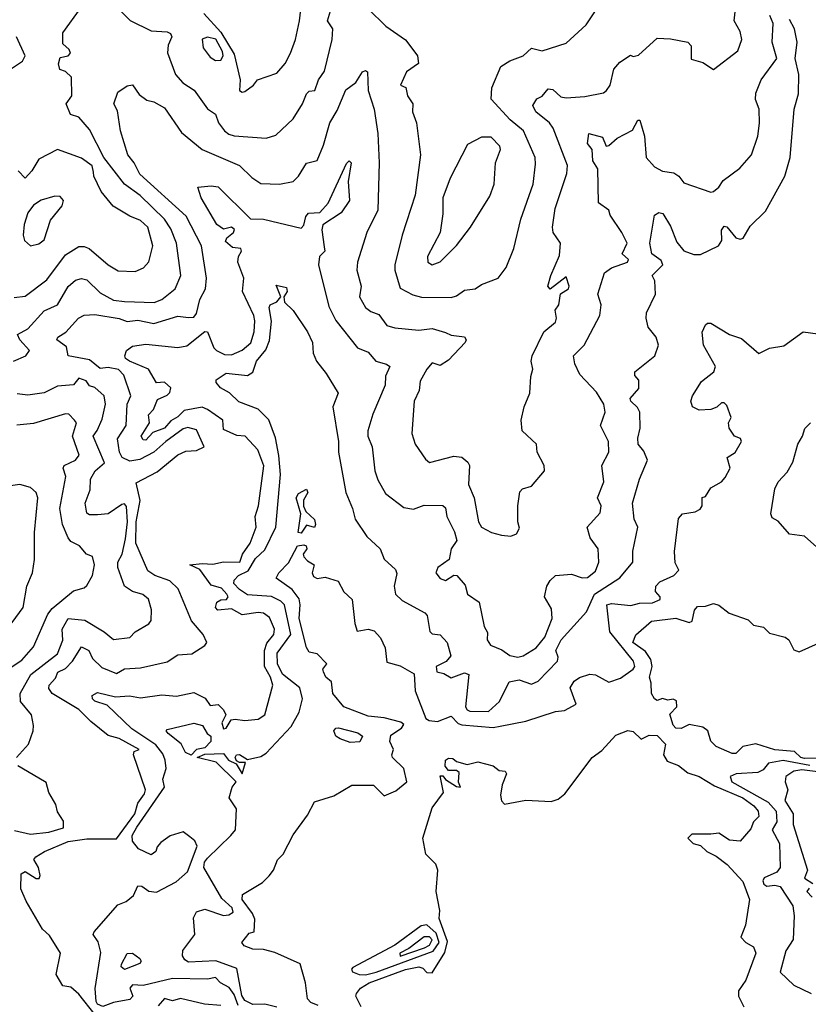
# Model space of a CAD drawing. Extents: x 1995148 to 2088947, y 769131 to 906009.
# Tile 79 of 256: x 2011684 to 2014630, y 789694 to 793370. Entities that reach past the tile are written whole.
import ezdxf

# ---------------------------------------------------------------- set-up
doc = ezdxf.new("R2010")
doc.units = 0

msp = doc.modelspace()

# ---------------------------------------------------------------- linework, layer by layer
at = {"layer": '0CON05XD'}
for points in [[(2012372.3, 793392.3), (2012435, 793323.3), (2012485, 793241.2), (2012508.1, 793145), (2012504.4, 793105), (2012515, 793099.2), (2012525, 793102), (2012556.7, 793125), (2012572.5, 793145), (2012645, 793170), (2012675, 793206.2), (2012695.7, 793245), (2012714.3, 793295), (2012729.4, 793365), (2012744, 793495)], [(2011660.8, 792095), (2011707.1, 792115), (2011720.8, 792135), (2011684.6, 792175), (2011675.6, 792195), (2011713.9, 792216.1), (2011775, 792282.5), (2011825.7, 792305), (2011865, 792374), (2011893, 792397), (2011915, 792403.1), (2011935, 792398.1), (2011985, 792350.5), (2012035, 792322.7), (2012075, 792317.9), (2012186.7, 792313.3), (2012215, 792325.6), (2012264.2, 792365), (2012285.6, 792415), (2012270, 792535), (2012248.2, 792588.3), (2012224.4, 792624.4), (2012133.7, 792713.7), (2012075.3, 792755.3), (2011998.9, 792855), (2011945, 792960), (2011905, 793006.2), (2011874, 793015), (2011857.5, 793055), (2011879.2, 793085), (2011877.5, 793155), (2011855, 793176), (2011833.8, 793183.8), (2011828.5, 793205), (2011835, 793228.8), (2011865, 793234), (2011873.8, 793245), (2011868.3, 793258.3), (2011845, 793280), (2011845, 793320), (2011913.8, 793415)], [(2011966.5, 789655), (2011905, 789731.8), (2011875, 789758.1), (2011845, 789763.8), (2011820, 789805), (2011836.9, 789885), (2011795, 789950.8), (2011769.2, 789975), (2011708.8, 790078.8), (2011688, 790125), (2011689.3, 790180.7), (2011705, 790190), (2011745, 790163.3), (2011756.7, 790163.3), (2011760, 790175), (2011754, 790205), (2011736.7, 790235), (2011743.8, 790245), (2011776.2, 790265), (2011865, 790302.5), (2011935, 790311.4), (2012045, 790311.6), (2012114.5, 790405), (2012125.4, 790445), (2012150.3, 790479.7), (2012154.3, 790495), (2012109.4, 790625), (2012112, 790638), (2012130, 790645), (2012055, 790686), (2012015, 790697.1), (2011949.3, 790749.3), (2011905, 790794.1), (2011805, 790854.4), (2011792.8, 790872.8), (2011794.4, 790885), (2011817.8, 790912.2), (2011826.2, 790933.8), (2011855, 790947.5), (2011881.8, 790975), (2011915, 791028.6), (2011942, 791015), (2011955.5, 790985), (2011991.3, 790951.3), (2012045, 790928.5), (2012075, 790946.2), (2012135, 790950), (2012235, 790972.5), (2012275, 790999.2), (2012327.3, 791002.7), (2012375.8, 791034.2), (2012382.5, 791045), (2012368.8, 791075), (2012325.7, 791125.7), (2012275.5, 791245), (2012245, 791275.5), (2012188.8, 791295), (2012162.5, 791312.5), (2012118.4, 791415), (2012119.5, 791495), (2012134.6, 791575), (2012119.2, 791640.8), (2012198.1, 791681.9), (2012274.8, 791745.2), (2012305, 791759.1), (2012345, 791761.8), (2012373.3, 791775), (2012345, 791839.2), (2012312.2, 791847.8), (2012295, 791842.5), (2012229.4, 791795), (2012185.2, 791754.8), (2012132.7, 791727.3), (2012095, 791721.2), (2012066.9, 791735), (2012056.9, 791755), (2012049.1, 791805), (2012081.5, 791855), (2012085.4, 791934.6), (2012098.6, 791965), (2012073.2, 792043.2), (2012053.3, 792063.3), (2012015, 792071), (2011985, 792067.6), (2011945, 792099.7), (2011865, 792114.3), (2011858.9, 792148.9), (2011822.5, 792175), (2011826.2, 792185), (2011856.7, 792203.3), (2011903.8, 792255), (2011925, 792266.9), (2011965, 792269.1), (2012055, 792254.7), (2012085, 792243.3), (2012125, 792247.9), (2012185, 792235.9), (2012275, 792262.7), (2012315, 792258.5), (2012335, 792258.6), (2012345, 792272.9), (2012357.2, 792325), (2012377.7, 792365), (2012382.2, 792405), (2012362.8, 792525), (2012305.8, 792635.8), (2012132.6, 792792.6), (2012111.6, 792835), (2012088.2, 792865), (2012060.5, 792955), (2012049.5, 793029.5), (2012036.2, 793055), (2012051.2, 793098.8), (2012085, 793122.5), (2012105, 793126.2), (2012130.7, 793090.7), (2012158.8, 793068.8), (2012185, 793062.5), (2012225, 793040), (2012288.7, 792948.7), (2012365, 792884.4), (2012505.4, 792825.4), (2012550.6, 792780.6), (2012585, 792758.1), (2012654.2, 792755.8), (2012705, 792766), (2012725, 792785.8), (2012755, 792834.2), (2012795, 792844), (2012818.5, 792901.5), (2012841.8, 792985), (2012869.5, 793030.5), (2012901.7, 793108.3), (2012940, 793135), (2012963.8, 793175), (2012975, 793180), (2012983.3, 793175), (2012985.5, 793105.5), (2013007.8, 793035), (2013021.4, 792945), (2013027.1, 792835), (2013021.3, 792658.7), (2012981.1, 792575), (2012945.6, 792465), (2012943.3, 792435), (2012960, 792375), (2012953.1, 792335), (2012975.8, 792295), (2012995, 792280), (2013025, 792269.2), (2013055, 792227.5), (2013085, 792218.9), (2013175, 792211.2), (2013225, 792216.4), (2013275, 792201.4), (2013295, 792191.9), (2013345, 792186), (2013351.4, 792175), (2013348.1, 792165), (2013285, 792098.1), (2013255, 792078.6), (2013225, 792088.2), (2013204.3, 792065), (2013180.3, 792019.7), (2013175.8, 791985), (2013157.5, 791945), (2013148.8, 791825), (2013161.2, 791785), (2013199.5, 791729.5), (2013215, 791716.7), (2013305, 791740.8), (2013335, 791736), (2013357.9, 791717.9), (2013364.2, 791705), (2013359.7, 791635), (2013381.1, 791585), (2013398.1, 791495), (2013409.4, 791475), (2013446.2, 791455), (2013483.3, 791445), (2013518.7, 791441.3), (2013540.1, 791449.9), (2013551.2, 791471.2), (2013544.3, 791495), (2013544, 791555), (2013552.3, 791607.7), (2013562, 791618), (2013595, 791628), (2013644.4, 791685), (2013642.9, 791705), (2013616.7, 791755), (2013614.4, 791785), (2013560.2, 791835), (2013557.6, 791875), (2013568.6, 791925), (2013588.9, 791975), (2013592.7, 792037.3), (2013600.8, 792065), (2013594.4, 792094.4), (2013598.1, 792115), (2013641.9, 792205), (2013685, 792240), (2013688.9, 792255), (2013683.8, 792285), (2013698, 792305), (2013704.1, 792345.9), (2013733.8, 792365), (2013736.5, 792375), (2013725, 792410), (2013665, 792363.3), (2013656.7, 792375), (2013667.5, 792415), (2013700.1, 792489.9), (2013703.3, 792535), (2013677.1, 792575), (2013674.4, 792595), (2013684.5, 792665), (2013727.8, 792795), (2013730.5, 792825), (2013676.7, 792965), (2013662.9, 792985), (2013611.4, 793025), (2013600.7, 793049.3), (2013615.7, 793074.3), (2013635.4, 793084.6), (2013658.1, 793111.9), (2013675, 793108.8), (2013705, 793081.8), (2013725, 793077.8), (2013795, 793082.5), (2013865, 793097.1), (2013875.6, 793105), (2013888.9, 793125), (2013903.6, 793185), (2013925, 793211.1), (2013965, 793237.5), (2013975, 793232.5), (2013995, 793236.7), (2014065, 793300), (2014115, 793298), (2014180, 793285), (2014191.7, 793271.7), (2014191.7, 793221.7), (2014235, 793210), (2014275, 793183.3), (2014366.8, 793253.2), (2014381.1, 793295), (2014374.7, 793325), (2014352, 793365), (2014358.8, 793421.2)], [(2012027.5, 793435), (2012096.6, 793366.6), (2012175, 793328.1), (2012234.4, 793324.4), (2012247.8, 793317.8), (2012252.9, 793305), (2012238.2, 793275), (2012235.5, 793245.5), (2012265.8, 793165), (2012293.8, 793133.8), (2012336.3, 793106.3), (2012385, 793036.7), (2012415, 793016.7), (2012426, 792985), (2012448.5, 792955), (2012465, 792942), (2012485, 792936.2), (2012605, 792927.8), (2012641.2, 792938.8), (2012705, 793000), (2012740, 793055), (2012755, 793093.3), (2012765, 793103.3), (2012786.2, 793105), (2012800.6, 793145), (2012822.2, 793177.8), (2012850.5, 793295), (2012854, 793335), (2012834.3, 793365), (2012848.9, 793415)], [(2012985, 793410), (2013051.2, 793345), (2013125, 793294), (2013145, 793268.8), (2013170, 793235), (2013173.8, 793206.2), (2013128.8, 793175), (2013106.7, 793125), (2013126.7, 793116.7), (2013132.5, 793085), (2013152, 793055), (2013151.4, 793025), (2013165.8, 792984.2), (2013180.6, 792865), (2013161.5, 792715), (2013113.1, 792565), (2013085.3, 792454.7), (2013084.8, 792434.8), (2013105, 792367.1), (2013152.6, 792342.6), (2013185, 792333.6), (2013295, 792332.7), (2013315, 792338.2), (2013345, 792359.4), (2013385, 792364.5), (2013409.1, 792380.9), (2013471.2, 792405), (2013501.2, 792445), (2013529.2, 792515), (2013555.5, 792624.5), (2013601.9, 792755), (2013610.3, 792830.3), (2013608.9, 792855), (2013565.6, 792955), (2013516, 792996), (2013445, 793073.3), (2013448, 793115), (2013481.2, 793195), (2013515, 793215.6), (2013565, 793234.4), (2013595, 793263.8), (2013635, 793252.9), (2013725, 793282.4), (2013800.1, 793349.9), (2013839.7, 793410.3)], [(2012499.6, 789689.6), (2012485, 789731.5), (2012466.6, 789756.6), (2012434.1, 789774.1), (2012415, 789794.4), (2012385, 789788.7), (2012255, 789791.2), (2012145, 789764.5), (2012105, 789767.3), (2012095.6, 789755), (2012106.2, 789725), (2012095, 789711.8), (2012035, 789701.1), (2011995, 789686.1), (2011975, 789694.7), (2011969.7, 789705), (2011966.4, 789753.6), (2011987.1, 789887.1), (2011977.7, 789927.7), (2011958.8, 789955), (2011962.5, 789965), (2012050.8, 790065), (2012081.7, 790078.3), (2012109.3, 790100.7), (2012125, 790136), (2012140, 790135), (2012166.1, 790116.1), (2012195, 790112.5), (2012268.3, 790151.7), (2012311.2, 790188.8), (2012347.1, 790285), (2012338.8, 790305), (2012319.5, 790319.5), (2012295, 790337.5), (2012246.4, 790323.6), (2012211.7, 790298.3), (2012197.5, 790282.5), (2012192.5, 790265), (2012175, 790252.5), (2012127.5, 790275), (2012105, 790303.3), (2012104.4, 790325), (2012121.8, 790355), (2012225.4, 790505), (2012219.1, 790535), (2012231.1, 790575), (2012228, 790605), (2012218.8, 790628.8), (2012192.7, 790662.7), (2012102.4, 790722.4), (2012010.3, 790810.3), (2011965, 790826.2), (2011956.2, 790835), (2011955, 790847.5), (2011975, 790858), (2012041.7, 790841.7), (2012093.8, 790846.2), (2012135, 790837.7), (2012215, 790849.5), (2012270, 790845), (2012335, 790858.5), (2012376.8, 790836.8), (2012395, 790810), (2012425, 790813.1), (2012445, 790794), (2012454.2, 790775), (2012439.6, 790745), (2012445, 790722.9), (2012455.4, 790725), (2012474.4, 790755.6), (2012488.8, 790758.8), (2012525, 790754.2), (2012575, 790758.1), (2012600, 790775), (2012630, 790885), (2012621.2, 790915), (2012598, 790955), (2012598.1, 791015), (2012607.5, 791042.5), (2012633.1, 791075), (2012636.2, 791095), (2012617.5, 791137.5), (2012595, 791153.8), (2012575, 791157.3), (2012515, 791147.8), (2012475, 791170.9), (2012424.5, 791165), (2012415.4, 791175), (2012420, 791195), (2012435, 791203.5), (2012456.2, 791205), (2012462.7, 791215), (2012457.6, 791225), (2012437.5, 791247.5), (2012398.6, 791258.6), (2012357, 791317), (2012320, 791335), (2012365, 791340.2), (2012405, 791337), (2012445, 791346.3), (2012506.1, 791345), (2012515.9, 791375), (2012545.3, 791415), (2012566.7, 791475), (2012563.6, 791515), (2012576.5, 791555), (2012595.9, 791704.1), (2012573.8, 791763.8), (2012526.7, 791815), (2012495, 791817.9), (2012445, 791840), (2012443.3, 791875), (2012385.6, 791915), (2012365, 791922.8), (2012298.8, 791911.2), (2012275, 791887.2), (2012248, 791872), (2012224.4, 791845), (2012181.7, 791828.3), (2012155, 791799.5), (2012145, 791801.8), (2012137.8, 791815), (2012169.3, 791865), (2012165.6, 791895), (2012183.2, 791915), (2012198.5, 791951.5), (2012235, 791967.8), (2012245, 791978.5), (2012248.6, 791995), (2012225, 792016.7), (2012195, 792014.3), (2012165, 792064.6), (2012093.8, 792095), (2012078.8, 792105), (2012076.2, 792115), (2012083.3, 792135), (2012105, 792151.4), (2012155, 792158.5), (2012275, 792146.2), (2012307.9, 792152.1), (2012375, 792205.8), (2012385, 792203.8), (2012409.1, 792145), (2012418.9, 792135), (2012449.5, 792119.5), (2012475, 792118.6), (2012515, 792135.4), (2012546.9, 792163.1), (2012560, 792205), (2012562.4, 792245), (2012558.4, 792265), (2012516.2, 792355), (2012521.4, 792405), (2012499.4, 792465), (2012501.2, 792485), (2012512, 792505), (2012510, 792515), (2012478.8, 792518.8), (2012452.1, 792542.1), (2012457.8, 792555), (2012483.1, 792575), (2012486.6, 792586.6), (2012475, 792595.3), (2012445, 792588.2), (2012420.3, 792605), (2012362.2, 792705), (2012348.8, 792745), (2012399.5, 792749.5), (2012425, 792745.7), (2012546, 792626), (2012595, 792624.4), (2012735, 792591.2), (2012745, 792602.5), (2012752.5, 792635), (2012762.3, 792647.7), (2012805, 792650), (2012835.8, 792684.2), (2012905, 792832.5), (2012915, 792842.5), (2012922.5, 792835), (2012911.1, 792765), (2012915.9, 792695), (2012885, 792648.9), (2012815.7, 792604.3), (2012812.5, 792585), (2012821.7, 792521.7), (2012823.3, 792505), (2012803.8, 792486.2), (2012800, 792455), (2012838.7, 792298.7), (2012865, 792246.2), (2012946.2, 792145), (2012985, 792128), (2013014.5, 792094.5), (2013054.2, 792084.2), (2013066.7, 792075), (2013050.9, 792039.1), (2013049.4, 792005), (2013003.5, 791896.5), (2012984.6, 791835), (2012984.6, 791814.6), (2013000, 791775), (2013010.5, 791685), (2013021.7, 791651.7), (2013050.7, 791600.7), (2013119.1, 791549.1), (2013155, 791542.9), (2013195, 791557.5), (2013265, 791556), (2013275, 791547.5), (2013279.2, 791515), (2013307.5, 791457.5), (2013316.7, 791425), (2013295.8, 791395), (2013288, 791355), (2013245.8, 791324.2), (2013238.8, 791305), (2013253.9, 791283.9), (2013275, 791276.7), (2013305, 791296), (2013316.7, 791295), (2013348.3, 791258.3), (2013356.2, 791225), (2013400, 791195), (2013419.2, 791105), (2013431.7, 791081.7), (2013430.5, 791055), (2013441.9, 791035), (2013485, 791017.9), (2013515, 790996.2), (2013545, 790990), (2013564.8, 790995.2), (2013613.3, 791025), (2013645.2, 791065), (2013672.8, 791135), (2013670.4, 791170.4), (2013644.3, 791215.7), (2013652.5, 791255), (2013665, 791276.2), (2013685.7, 791294.3), (2013745, 791300), (2013785, 791285.6), (2013805, 791287.3), (2013835, 791311.2), (2013846.8, 791345), (2013844.2, 791395), (2013814.2, 791435), (2013804, 791475), (2013851.8, 791528.2), (2013855.8, 791555), (2013842.5, 791585), (2013865.7, 791645), (2013858.9, 791705), (2013884.4, 791755), (2013883.5, 791795), (2013853.5, 791855), (2013871, 791905), (2013866.2, 791933.8), (2013838.6, 791978.7), (2013776.5, 792045), (2013757.5, 792085), (2013752.5, 792115), (2013792, 792155), (2013850.6, 792265), (2013855.6, 792305), (2013843.1, 792345), (2013868.6, 792425), (2013895, 792443.8), (2013954.2, 792465), (2013957.8, 792475), (2013934.3, 792495), (2013953.1, 792535), (2013932.5, 792575), (2013889.4, 792639.4), (2013885, 792658.8), (2013845.5, 792685.5), (2013843, 792813), (2013825, 792842.5), (2013822.5, 792885), (2013805, 792907.5), (2013810, 792945), (2013860.8, 792930.8), (2013875, 792897.5), (2013885, 792900), (2013915, 792927.5), (2013972.3, 792957.7), (2013993.3, 792995), (2014000, 792995), (2014017.1, 792935), (2014024, 792855), (2014055, 792820), (2014085, 792804), (2014127.7, 792797.7), (2014145.7, 792785.7), (2014165, 792760.8), (2014265, 792726.2), (2014275, 792728), (2014295, 792744.2), (2014311.1, 792768.9), (2014373.3, 792815), (2014417.5, 792865), (2014441.4, 792935), (2014446.8, 792983.2), (2014445.9, 793035.9), (2014431.7, 793071.7), (2014433.5, 793095), (2014453.6, 793145), (2014512.4, 793225), (2014494.4, 793285), (2014498.4, 793355), (2014485.3, 793385.3)], [(2012645, 789683.6), (2012600, 789695), (2012555, 789694), (2012525, 789708.7), (2012513.2, 789726.8), (2012495, 789827.5), (2012416.9, 789856.9), (2012315, 789851.4), (2012300.4, 789860.4), (2012291.8, 789875), (2012293.3, 789895), (2012338.1, 789955), (2012333.2, 790016.8), (2012345, 790039.2), (2012375, 790050), (2012445, 790026.4), (2012465, 790028.8), (2012481.5, 790038.5), (2012477.1, 790055), (2012439.1, 790089.1), (2012371.6, 790205), (2012374.7, 790225), (2012385, 790240), (2012472.9, 790325), (2012490, 790345), (2012493.9, 790423.9), (2012466.2, 790465), (2012477.1, 790505), (2012492.5, 790525), (2012418, 790598), (2012346.7, 790615), (2012375, 790628.1), (2012445, 790630), (2012464.2, 790605), (2012492, 790592), (2012515, 790554), (2012527, 790597), (2012505, 790596.7), (2012493.6, 790603.6), (2012488.8, 790615), (2012493.3, 790625), (2012505, 790627.1), (2012535, 790607.5), (2012585, 790619.5), (2012605, 790632.2), (2012698.2, 790731.8), (2012728.4, 790785), (2012740.4, 790835), (2012730.7, 790875), (2012665, 790927.2), (2012647.5, 790965), (2012645.4, 791005), (2012696.3, 791075), (2012672.7, 791185), (2012659.7, 791199.7), (2012625, 791216.7), (2012535, 791222.5), (2012505, 791242.7), (2012484.3, 791265), (2012485, 791277.5), (2012501.2, 791295), (2012537.1, 791312.9), (2012565, 791358.5), (2012599.3, 791390.7), (2012640.8, 791475), (2012658.7, 791671.3), (2012652.4, 791742.4), (2012638.9, 791808.9), (2012615, 791875.7), (2012575, 791915.6), (2012502.6, 791942.6), (2012467.1, 791977.1), (2012434.4, 791995), (2012418, 792015), (2012417.5, 792025), (2012455, 792050), (2012535, 792042), (2012555, 792053.3), (2012568.1, 792095), (2012603.3, 792136.7), (2012617.4, 792172.6), (2012624, 792244), (2012616.2, 792295), (2012620, 792305), (2012644.1, 792315.9), (2012660, 792335), (2012641.7, 792378.3), (2012680, 792370), (2012683.3, 792355), (2012670, 792335), (2012672.5, 792315), (2012705, 792283.8), (2012758.5, 792205), (2012777.8, 792165), (2012780, 792125), (2012792, 792095), (2012828.7, 792048.7), (2012873.8, 791975), (2012854.2, 791925), (2012874.4, 791795), (2012874.5, 791755), (2012902.2, 791605), (2012927.5, 791545), (2012937.1, 791505), (2012980, 791440), (2013030, 791395), (2013045, 791356.2), (2013087.7, 791317.7), (2013092.5, 791302.5), (2013082.9, 791255), (2013087.1, 791225), (2013112, 791202), (2013197.1, 791155), (2013205.4, 791145), (2013215.5, 791085.5), (2013225, 791077.1), (2013255, 791074), (2013280.8, 791045), (2013294, 790995), (2013276.3, 790973.7), (2013239.4, 790955), (2013241.5, 790935), (2013268.5, 790928.5), (2013295, 790912.7), (2013345, 790931.9), (2013362, 790925), (2013349.7, 790805), (2013355, 790793.1), (2013365, 790789.1), (2013435, 790787.8), (2013476, 790825), (2013512.4, 790897.6), (2013550, 790905), (2013595, 790889.6), (2013620, 790900), (2013692.5, 790975), (2013695, 790990), (2013686, 791015), (2013706.2, 791055), (2013800.6, 791159.4), (2013831.2, 791225), (2013925, 791286.2), (2013974.2, 791345), (2013974.3, 791385.7), (2013992.5, 791475), (2013978.8, 791505), (2013972.5, 791565), (2013998.6, 791655), (2014029.1, 791725), (2014015, 791758.8), (2013994, 791785), (2013992.3, 791807.7), (2014001.2, 791845), (2013999.6, 791905), (2013992.1, 791922.1), (2013966, 791945), (2013964.2, 791955), (2013996.5, 791993.5), (2013996.1, 792023.9), (2013981.7, 792041.7), (2013981.9, 792055), (2014056.7, 792115), (2014070, 792155), (2014060.6, 792185), (2014031.8, 792221.8), (2014024.2, 792255.8), (2014025.7, 792275), (2014059.2, 792345), (2014056.7, 792395), (2014046.2, 792415), (2014085.5, 792455), (2014080.4, 792470.4), (2014044.6, 792495), (2014037.8, 792535), (2014055, 792640), (2014070.7, 792649.3), (2014085.9, 792645.9), (2014115, 792598.8), (2014138.7, 792538.7), (2014165, 792506.7), (2014202.5, 792492.5), (2014226.9, 792493.1), (2014294.1, 792525.9), (2014306.2, 792545), (2014305.6, 792584.4), (2014315, 792598.8), (2014325, 792596.2), (2014358.6, 792555), (2014375, 792550.4), (2014385.6, 792554.4), (2014411.7, 792598.3), (2014470, 792655), (2014541.2, 792785), (2014562, 792855), (2014577.1, 793035), (2014593, 793093), (2014593.5, 793165), (2014580.5, 793225), (2014588.4, 793285), (2014578.5, 793335), (2014559.7, 793369.7)], [(2011650, 793185), (2011694, 793215), (2011704.2, 793235), (2011672, 793305)], [(2012415, 793217.5), (2012435, 793218.8), (2012444, 793235), (2012441.2, 793251.2), (2012417, 793297), (2012385, 793304.3), (2012365, 793296.7), (2012369.2, 793265), (2012395, 793230), (2012415, 793217.5)], [(2013225, 792454.3), (2013255, 792465.8), (2013315, 792526.2), (2013368, 792595), (2013439.4, 792710.6), (2013455.7, 792755), (2013461.4, 792835), (2013479.2, 792885), (2013476.8, 792896.8), (2013445, 792930.8), (2013408.6, 792931.4), (2013356.1, 792903.9), (2013291.5, 792778.5), (2013264.4, 792705), (2013264.4, 792645), (2013254.3, 792575), (2013207.5, 792485), (2013208, 792465), (2013225, 792454.3)], [(2011663.1, 792333.1), (2011705, 792338.1), (2011785, 792398.1), (2011855, 792492.2), (2011905, 792522.7), (2011925, 792523.3), (2011944, 792515), (2012015, 792454.3), (2012052.1, 792432.1), (2012115, 792429.2), (2012146.6, 792443.4), (2012166.1, 792466.1), (2012181.4, 792525), (2012162.5, 792595), (2012135, 792619.5), (2012095, 792635.7), (2012033.5, 792673.5), (2011987.9, 792727.9), (2011961.1, 792785), (2011960, 792800), (2011955, 792824.3), (2011915, 792852.9), (2011824.7, 792885.3), (2011755, 792849.4), (2011729.6, 792805), (2011705, 792777.5), (2011678, 792805)], [(2011725, 792526), (2011755, 792532.5), (2011775, 792548), (2011799.3, 792620.7), (2011842.5, 792675), (2011847.5, 792695), (2011835, 792710), (2011815, 792711.2), (2011764.1, 792695.9), (2011735, 792676.7), (2011715, 792648.8), (2011700.9, 792605), (2011697.1, 792565), (2011702.5, 792545), (2011725, 792526)], [(2012799.3, 789689.3), (2012771, 789701), (2012759.3, 789715), (2012751.2, 789775), (2012732, 789845), (2012637.4, 789887.4), (2012595, 789898.7), (2012555, 789899.6), (2012522.9, 789912.9), (2012513.3, 789925), (2012540.5, 789959.5), (2012560, 789965), (2012561.7, 790011.7), (2012553.1, 790033.1), (2012514.4, 790085), (2012516.4, 790103.6), (2012590.7, 790149.3), (2012616.4, 790173.6), (2012632.5, 790195), (2012646.4, 790233.6), (2012667.5, 790255), (2012705, 790327.5), (2012759.2, 790400.8), (2012785, 790450), (2012857.5, 790472.5), (2012925, 790512.5), (2013005, 790512.5), (2013045, 790472.5), (2013088.3, 790491.7), (2013130, 790525), (2013118.8, 790575), (2013076.7, 790615), (2013073.8, 790625), (2013080, 790645), (2013066.7, 790675), (2013070.7, 790699.3), (2013110, 790725), (2013118.3, 790738.3), (2013107, 790747), (2013045, 790764.2), (2012985, 790769.6), (2012894.8, 790804.8), (2012854.2, 790854.2), (2012848, 790898), (2012827.5, 790915), (2012818.8, 790935), (2012816.7, 790945), (2012831.2, 790965), (2012795, 791002.5), (2012765, 791009.2), (2012755, 791026.2), (2012727.4, 791135), (2012731.8, 791185), (2012727.3, 791207.3), (2012702.2, 791242.2), (2012642.5, 791285), (2012651.4, 791305), (2012687.8, 791342.2), (2012721.2, 791405), (2012745, 791408.9), (2012753.8, 791405), (2012756.2, 791395), (2012743.3, 791375), (2012745.7, 791365), (2012759.1, 791349.1), (2012783.3, 791335), (2012776.7, 791305), (2012780.9, 791290.9), (2012795, 791283.8), (2012825, 791289.2), (2012874.1, 791274.1), (2012895, 791233.8), (2012925.5, 791205.5), (2012935.7, 791115.7), (2012945, 791087.5), (2012985, 791094), (2013007.9, 791087.9), (2013031.7, 791061.7), (2013049.6, 791025), (2013055, 790971.9), (2013105, 790957.7), (2013157.6, 790927.6), (2013160.8, 790865), (2013201.1, 790761.1), (2013213.2, 790753.2), (2013245, 790750.5), (2013295, 790770), (2013322.2, 790742.2), (2013335, 790737.1), (2013452, 790728), (2013478.1, 790731.9), (2013575, 790750.8), (2013685, 790787.1), (2013718.7, 790791.3), (2013762.5, 790815), (2013740, 790875), (2013755, 790900), (2013775.4, 790914.6), (2013813.8, 790926.2), (2013835, 790924.1), (2013885, 790897.1), (2013928.3, 790911.7), (2013975.7, 790945), (2013981.4, 790955), (2013977.1, 790975), (2013888.2, 791085), (2013877.1, 791185), (2013895, 791190), (2013967.1, 791182.9), (2013998.9, 791191.1), (2014047.7, 791192.3), (2014076, 791205), (2014075.8, 791215), (2014059.1, 791235), (2014060, 791255), (2014075, 791270.9), (2014127.5, 791295), (2014145.3, 791314.7), (2014132.1, 791342.1), (2014130, 791385), (2014145, 791507.5), (2014160, 791525), (2014207, 791533), (2014225, 791542.5), (2014232.5, 791555), (2014233.6, 791586.4), (2014245, 791590), (2014265, 791622), (2014305, 791644.2), (2014319.5, 791660.5), (2014337.8, 791695), (2014326.2, 791735), (2014356, 791754), (2014380, 791795), (2014376, 791806), (2014354.4, 791815), (2014333.8, 791845), (2014331.8, 791865), (2014341.9, 791885), (2014325, 791930), (2014315, 791939.6), (2014305, 791939.1), (2014287.3, 791922.7), (2014265, 791914.5), (2014221.5, 791911.5), (2014196.7, 791925), (2014191.2, 791945), (2014196.7, 791965), (2014231.1, 792018.9), (2014276.7, 792055), (2014283.3, 792075), (2014238, 792155), (2014233.6, 792203.6), (2014245, 792230), (2014253, 792237), (2014265, 792236.7), (2014335, 792194), (2014379.7, 792179.7), (2014445, 792123.3), (2014485, 792143.3), (2014538, 792152), (2014610, 792205), (2014665, 792196.7)], [(2011672.2, 790615), (2011716.7, 790665), (2011734.3, 790715), (2011735.5, 790735.5), (2011728.6, 790775), (2011687.5, 790825), (2011685.8, 790855), (2011725.5, 790925), (2011825, 791003.1), (2011845, 791053.3), (2011843.2, 791095), (2011865, 791134.2), (2011927.6, 791127.6), (2012000, 791085), (2012035, 791055.8), (2012095, 791063.6), (2012115, 791084.3), (2012165.8, 791115), (2012175, 791127.5), (2012176.8, 791166.8), (2012165, 791206.2), (2012144.5, 791224.5), (2012105.5, 791235.5), (2012075.6, 791255.6), (2012050, 791325), (2012050.8, 791345), (2012066.5, 791375), (2012078.8, 791431.2), (2012086.1, 791495), (2012082.5, 791552.5), (2012075, 791562), (2012065, 791560), (2012015, 791525.5), (2011975, 791521.1), (2011945, 791521.4), (2011935, 791528), (2011928.8, 791565), (2011946.9, 791615), (2011948.9, 791655), (2011965.6, 791685), (2012001.1, 791715), (2011958.1, 791815), (2011974, 791836), (2011992.1, 791877.9), (2012004.1, 791935), (2011999.5, 791965), (2011965, 791996), (2011945, 792003.3), (2011931.7, 792021.7), (2011905, 792032), (2011885, 792006.9), (2011825, 792001.5), (2011775, 791977.2), (2011715, 791968.5), (2011675, 791972.5)], [(2011637.1, 790942.9), (2011691.7, 790978.3), (2011735, 791029.2), (2011789.1, 791150.9), (2011805, 791171.5), (2011885, 791237.1), (2011925, 791249.2), (2011935, 791258), (2011955.5, 791295), (2011963.5, 791335), (2011955.7, 791365.7), (2011933.8, 791375), (2011908, 791405), (2011875, 791421.9), (2011865.6, 791435), (2011843.6, 791485), (2011834.1, 791545), (2011856.2, 791665), (2011846.9, 791695), (2011850, 791705), (2011893.1, 791725), (2011906.1, 791743.9), (2011881.1, 791815), (2011895.6, 791865), (2011889.2, 791875), (2011867.3, 791897.3), (2011855, 791898.6), (2011735, 791862.2), (2011673.8, 791856.2)], [(2014661.2, 791401.2), (2014615, 791441.8), (2014559.2, 791449.2), (2014517.3, 791497.3), (2014495, 791510), (2014489.5, 791525), (2014505, 791618.8), (2014517.5, 791645), (2014550, 791680), (2014571.7, 791718.3), (2014590, 791785), (2014608, 791815), (2014616.4, 791843.6), (2014637.5, 791865)], [(2011615, 791076), (2011625, 791076.7), (2011696.9, 791175), (2011710.5, 791255), (2011731.4, 791305), (2011739.1, 791355), (2011739.1, 791455), (2011752.1, 791585), (2011745, 791604.2), (2011725, 791622.9), (2011685, 791634.5), (2011625, 791625.5), (2011619.2, 791615), (2011628.9, 791585), (2011613.6, 791535), (2011585.5, 791205), (2011605, 791092.5), (2011615, 791076)], [(2012735, 791452.9), (2012723.8, 791455), (2012733.8, 791525), (2012716.5, 791585), (2012725, 791600.6), (2012755, 791616.7), (2012760, 791605), (2012744.5, 791575.5), (2012743.8, 791553.8), (2012753.3, 791533.3), (2012785, 791503.3), (2012789.4, 791485), (2012785, 791474.2), (2012755, 791483.3), (2012735, 791452.9)], [(2014615, 790611.8), (2014602.1, 790615), (2014578.1, 790638.1), (2014504.1, 790644.1), (2014433, 790667), (2014385, 790656), (2014359.1, 790630.9), (2014345, 790630.5), (2014285, 790656), (2014265, 790676.7), (2014254.4, 790715), (2014235, 790728.5), (2014185, 790738.8), (2014155, 790723.7), (2014135, 790725.5), (2014125, 790736.8), (2014112.5, 790777.5), (2014138.5, 790805), (2014136.6, 790826.6), (2014125, 790832.9), (2014105, 790830), (2014085, 790835.6), (2014065, 790828.9), (2014054.6, 790835), (2014043.6, 790855), (2014042.9, 790892.9), (2014035.8, 790915), (2014046.5, 790955), (2014040.8, 790980.8), (2014021.3, 791011.3), (2013974.3, 791045), (2013985, 791073.3), (2014043.3, 791125), (2014135, 791135.6), (2014185, 791119.2), (2014195.5, 791124.5), (2014204.5, 791165.5), (2014215, 791178.8), (2014245, 791180), (2014275, 791190), (2014295, 791184), (2014334.4, 791154.4), (2014405, 791130), (2014425, 791109.2), (2014461.7, 791101.7), (2014485, 791080), (2014542.5, 791065), (2014556.7, 791055), (2014575, 791017.5), (2014595, 791010), (2014715, 791063.8)], [(2012325, 790624.3), (2012303.7, 790633.7), (2012287.1, 790667.1), (2012238.8, 790705), (2012231.2, 790715), (2012235, 790720), (2012335, 790744.3), (2012366.7, 790735), (2012384.4, 790705), (2012398.1, 790695), (2012398.2, 790675), (2012375, 790651.4), (2012343.8, 790645), (2012325, 790624.3)], [(2012918.8, 790671.2), (2012881.1, 790685), (2012865.4, 790695), (2012857.3, 790715), (2012864.8, 790725.2), (2012875, 790725.9), (2012947.3, 790707.3), (2012963.8, 790695), (2012955, 790674), (2012918.8, 790671.2)], [(2012960, 789685), (2012940, 789725), (2012942.5, 789735), (2012957.5, 789755), (2012989.2, 789775), (2013125, 789824.5), (2013175, 789834), (2013189.2, 789829.2), (2013205, 789812.5), (2013225, 789811.2), (2013272.1, 789887.9), (2013281.7, 789928.3), (2013251.1, 790015), (2013252.9, 790045), (2013240, 790115), (2013245.3, 790195.3), (2013237.7, 790217.7), (2013200.8, 790255), (2013190, 790315), (2013225, 790427.5), (2013266.7, 790485), (2013255, 790547.5), (2013265, 790546.7), (2013273.9, 790533.9), (2013315, 790507.5), (2013330, 790505), (2013323.3, 790523.3), (2013325, 790560), (2013315, 790567.5), (2013285, 790566.7), (2013273, 790583), (2013274.2, 790605.8), (2013285, 790612.5), (2013301.7, 790611.7), (2013315, 790600), (2013355, 790590), (2013395, 790598.8), (2013452.5, 790585), (2013475, 790566.7), (2013497.5, 790565), (2013502.5, 790555), (2013485.9, 790514.1), (2013480, 790475), (2013483.3, 790453.3), (2013495, 790440.8), (2013575, 790456.8), (2013668.8, 790451.2), (2013695, 790459.4), (2013719.8, 790480.2), (2013822.5, 790615), (2013858.3, 790641.7), (2013911.2, 790698.8), (2013955, 790716.2), (2013975, 790712.7), (2014005, 790684.4), (2014035, 790699), (2014065, 790697.7), (2014095.8, 790665.8), (2014088.2, 790625), (2014102.2, 790602.2), (2014145, 790586.2), (2014178.9, 790558.9), (2014221.4, 790545), (2014279.3, 790509.3), (2014384.3, 790465), (2014425.7, 790435), (2014442.5, 790415), (2014444.2, 790395), (2014424.6, 790375.4), (2014415, 790348.8), (2014375, 790303.3), (2014335, 790307.5), (2014295, 790332.5), (2014265, 790330), (2014195, 790330), (2014180, 790315), (2014200, 790295), (2014227, 790287), (2014250, 790265), (2014285, 790247.5), (2014326.1, 790216.1), (2014385, 790152.5), (2014409.5, 790085), (2014395, 789990), (2014377.5, 789945), (2014396.7, 789925), (2014425, 789908.6), (2014433.6, 789885), (2014395.5, 789785), (2014368.5, 789745), (2014368.9, 789725), (2014388.8, 789685)], [(2014745, 790614.1), (2014615, 790611.8)], [(2011665, 790343.3), (2011725, 790330), (2011793, 790337), (2011847.3, 790352.7), (2011847.7, 790377.7), (2011825, 790412.5), (2011819.5, 790439.5), (2011792.9, 790485), (2011782.5, 790522.5), (2011713.1, 790563.1), (2011677.1, 790585)], [(2014635, 790586.2), (2014536.1, 790603.9), (2014481.2, 790595), (2014460.9, 790569.1), (2014441, 790559), (2014360, 790555), (2014337.5, 790545), (2014344.4, 790525), (2014479.1, 790449.1), (2014509.2, 790415), (2014512.1, 790375), (2014494, 790345), (2014522, 790295), (2014523.8, 790205), (2014512.4, 790187.6), (2014465, 790166.4), (2014460, 790155), (2014463.3, 790143.3), (2014475, 790135.4), (2014505, 790139.2), (2014523.9, 790133.9), (2014571.4, 790061.3), (2014576.8, 790025), (2014573.4, 789936.6), (2014545, 789893.8), (2014524.2, 789814.2), (2014575, 789765.7), (2014640, 789735)], [(2014695, 790558.5), (2014605, 790569.7), (2014575, 790564.7), (2014545.5, 790545), (2014542.7, 790525), (2014552.5, 790495), (2014541.9, 790455), (2014573.2, 790405), (2014572.6, 790365), (2014626.7, 790195), (2014614.8, 790164.8), (2014646.7, 790145)], [(2014632.3, 790127.7), (2014624.4, 790115), (2014644.4, 790094.4)], [(2012975, 789804.9), (2013015, 789814), (2013227.8, 789892.2), (2013250.6, 789925), (2013239.7, 789959.7), (2013205, 789990.4), (2013183.4, 789986.6), (2013084.6, 789915), (2012927.7, 789832.3), (2012922.7, 789825), (2012927.3, 789815), (2012952, 789805), (2012975, 789804.9)], [(2013105, 789874.4), (2013195.9, 789905), (2013215.2, 789915), (2013224.1, 789935), (2013215, 789946.6), (2013195, 789945.7), (2013137.7, 789902.3), (2013103.6, 789885), (2013105, 789874.4)], [(2012075, 789824.6), (2012063.6, 789833.6), (2012064.2, 789844.2), (2012085, 789884.4), (2012105, 789885.3), (2012133.1, 789865), (2012138.2, 789855), (2012132.8, 789847.2), (2012075, 789824.6)], [(2012435, 789689.6), (2012374.5, 789694.5), (2012285, 789716.4), (2012255, 789706.7), (2012225, 789715.4), (2012201.3, 789688.7)]]:
    msp.add_lwpolyline(points, dxfattribs=at)

doc.saveas('drawing.dxf')
